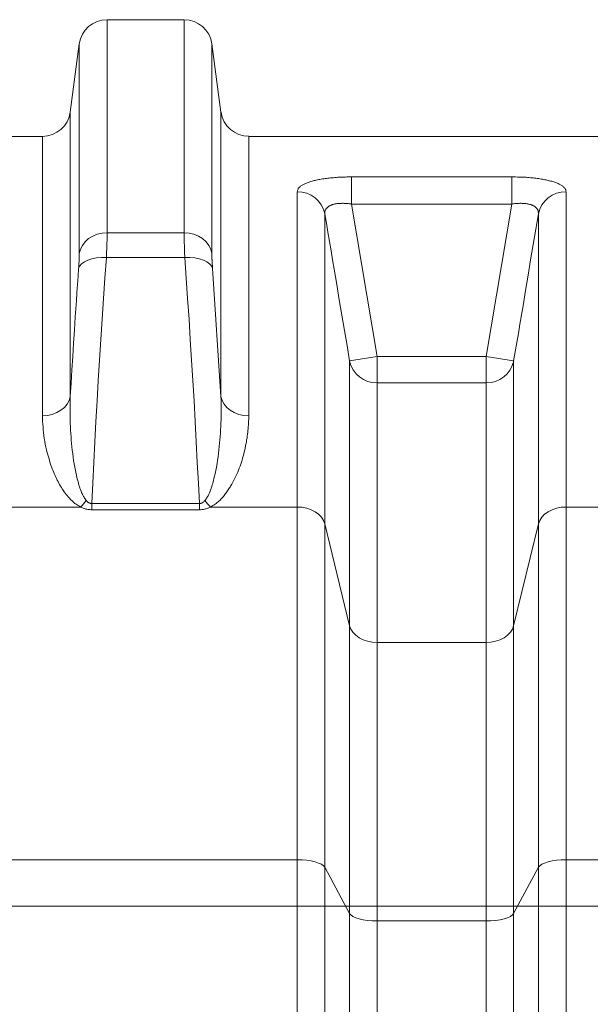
# Model space of a CAD drawing. Extents: x 193 to 943, y 26 to 526.
# Tile 177 of 207: x 382 to 388, y 114 to 125. Entities that reach past the tile are written whole.
import ezdxf
from ezdxf.lldxf.tags import DXFTag

# ---------------------------------------------------------------- set-up
doc = ezdxf.new("R2010")
doc.units = 0
doc.layers.get('0').update_dxf_attribs({"lineweight": 25})
doc.layers.add('KG4_HLS_SYA', color=7, linetype='Continuous', lineweight=25)
doc.layers.add('KG4_HLS_TEXTE', color=7, linetype='Continuous', lineweight=13)
tags = doc.linetypes.add('STRICHPUNKT2', pattern=[12.7, 6.35, -3.175, 0, -3.175]).pattern_tags.tags
tags[10:11] = [DXFTag(74, 4), DXFTag(75, 0), DXFTag(340, '0'), DXFTag(46, 0.0), DXFTag(50, 0.0), DXFTag(44, 0.0), DXFTag(45, 0.0)]
tags[8:9] = [DXFTag(74, 4), DXFTag(75, 0), DXFTag(340, '0'), DXFTag(46, 0.0), DXFTag(50, 0.0), DXFTag(44, 0.0), DXFTag(45, 0.0)]
tags[6:7] = [DXFTag(74, 4), DXFTag(75, 0), DXFTag(340, '0'), DXFTag(46, 0.0), DXFTag(50, 0.0), DXFTag(44, 0.0), DXFTag(45, 0.0)]
tags[4:5] = [DXFTag(74, 4), DXFTag(75, 0), DXFTag(340, '0'), DXFTag(46, 0.0), DXFTag(50, 0.0), DXFTag(44, 0.0), DXFTag(45, 0.0)]

# ---------------------------------------------------------------- blocks, each defined once
blk = doc.blocks.new('Kreis-A069HW2U7N', base_point=(384.248, 123.779))
at = {"color": 0, "lineweight": -2}
blk.add_ellipse((384.546, 124.079), major_axis=(-0.297, -0.04), ratio=1, start_param=0, end_param=1.438245, dxfattribs=at)
blk = doc.blocks.new('Kreis-A069HW2W7N', base_point=(382.337, 123.779))
at = {"color": 0, "lineweight": -2}
blk.add_ellipse((382.337, 124.079), major_axis=(0, -0.3), ratio=1, start_param=0, end_param=1.438245, dxfattribs=at)
blk = doc.blocks.new('Kreis-A069HW327N', base_point=(382.732, 124.769))
at = {"color": 0, "lineweight": -2}
blk.add_ellipse((383.029, 124.729), major_axis=(0, 0.3), ratio=1, start_param=0, end_param=1.438245, dxfattribs=at)
blk = doc.blocks.new('Kreis-A069HW367N', base_point=(383.854, 124.769))
at = {"color": 0, "lineweight": -2}
blk.add_ellipse((383.854, 124.729), major_axis=(0.297, 0.04), ratio=1, start_param=0, end_param=1.438245, dxfattribs=at)
blk = doc.blocks.new('Polylinie-A069I0RI7N', base_point=(385.064, 115.946))
at = {"color": 0, "lineweight": -2}
for p, q in [((385.117, 116.025), (385.064, 116.027)), ((385.167, 116.021), (385.117, 116.025)), ((385.214, 116.014), (385.167, 116.021)), ((385.257, 116.004), (385.214, 116.014)), ((385.294, 115.992), (385.257, 116.004)), ((385.324, 115.978), (385.294, 115.992)), ((385.346, 115.962), (385.324, 115.978)), ((385.36, 115.946), (385.346, 115.962))]:
    blk.add_line(p, q, dxfattribs=at)
blk = doc.blocks.new('Polylinie-A069I0RM7N', base_point=(387.647, 115.946))
at = {"color": 0, "lineweight": -2}
for p, q in [((387.661, 115.962), (387.647, 115.946)), ((387.683, 115.978), (387.661, 115.962)), ((387.713, 115.992), (387.683, 115.978)), ((387.75, 116.004), (387.713, 115.992)), ((387.793, 116.014), (387.75, 116.004)), ((387.84, 116.021), (387.793, 116.014)), ((387.891, 116.025), (387.84, 116.021)), ((387.943, 116.027), (387.891, 116.025))]:
    blk.add_line(p, q, dxfattribs=at)
blk = doc.blocks.new('Spline-A069I0VK7N', base_point=(382.746, 119.778))
at = {"color": 0, "lineweight": -2}
for p, q in [((382.746, 119.807), (382.755, 119.803)), ((382.755, 119.803), (382.764, 119.799)), ((382.764, 119.799), (382.774, 119.795)), ((382.774, 119.795), (382.783, 119.791)), ((382.783, 119.791), (382.793, 119.788)), ((382.793, 119.788), (382.803, 119.785)), ((382.803, 119.785), (382.813, 119.783)), ((382.813, 119.783), (382.824, 119.782)), ((382.824, 119.782), (382.834, 119.78)), ((382.834, 119.78), (382.844, 119.779)), ((382.844, 119.779), (382.855, 119.778)), ((382.855, 119.778), (382.866, 119.778))]:
    blk.add_line(p, q, dxfattribs=at)
blk = doc.blocks.new('Spline-A069I0VM7N', base_point=(384.017, 119.778))
at = {"color": 0, "lineweight": -2}
for p, q in [((384.017, 119.778), (384.028, 119.778)), ((384.028, 119.778), (384.039, 119.779)), ((384.039, 119.779), (384.05, 119.781)), ((384.05, 119.781), (384.061, 119.782)), ((384.061, 119.782), (384.071, 119.784)), ((384.071, 119.784), (384.082, 119.786)), ((384.082, 119.786), (384.091, 119.789)), ((384.091, 119.789), (384.101, 119.792)), ((384.101, 119.792), (384.11, 119.795)), ((384.11, 119.795), (384.119, 119.799)), ((384.119, 119.799), (384.128, 119.803)), ((384.128, 119.803), (384.137, 119.807))]:
    blk.add_line(p, q, dxfattribs=at)
blk = doc.blocks.new('Polylinie-A069I0VS7N', base_point=(387.647, 119.627))
at = {"color": 0, "lineweight": -2}
for p, q in [((387.75, 119.756), (387.713, 119.729)), ((387.793, 119.778), (387.75, 119.756)), ((387.84, 119.794), (387.793, 119.778)), ((387.891, 119.804), (387.84, 119.794)), ((387.943, 119.807), (387.891, 119.804)), ((387.661, 119.664), (387.647, 119.627)), ((387.683, 119.698), (387.661, 119.664)), ((387.713, 119.729), (387.683, 119.698))]:
    blk.add_line(p, q, dxfattribs=at)
blk = doc.blocks.new('Polylinie-A069I0VU7N', base_point=(385.064, 119.627))
at = {"color": 0, "lineweight": -2}
for p, q in [((385.117, 119.804), (385.064, 119.807)), ((385.167, 119.794), (385.117, 119.804)), ((385.214, 119.778), (385.167, 119.794)), ((385.257, 119.756), (385.214, 119.778)), ((385.294, 119.729), (385.257, 119.756)), ((385.324, 119.698), (385.294, 119.729)), ((385.346, 119.664), (385.324, 119.698)), ((385.36, 119.627), (385.346, 119.664))]:
    blk.add_line(p, q, dxfattribs=at)
blk = doc.blocks.new('Polylinie-A069I0WE7N', base_point=(387.087, 115.371))
at = {"color": 0, "lineweight": -2}
for p, q in [((387.369, 115.435), (387.347, 115.42)), ((387.382, 115.452), (387.369, 115.435)), ((387.139, 115.372), (387.087, 115.371)), ((387.189, 115.377), (387.139, 115.372)), ((387.237, 115.384), (387.189, 115.377)), ((387.28, 115.394), (387.237, 115.384)), ((387.317, 115.406), (387.28, 115.394)), ((387.347, 115.42), (387.317, 115.406))]:
    blk.add_line(p, q, dxfattribs=at)
blk = doc.blocks.new('Polylinie-A069I0WK7N', base_point=(385.625, 115.371))
at = {"color": 0, "lineweight": -2}
for p, q in [((385.639, 115.435), (385.625, 115.452)), ((385.661, 115.42), (385.639, 115.435)), ((385.691, 115.406), (385.661, 115.42)), ((385.728, 115.394), (385.691, 115.406)), ((385.771, 115.384), (385.728, 115.394)), ((385.818, 115.377), (385.771, 115.384)), ((385.868, 115.372), (385.818, 115.377)), ((385.921, 115.371), (385.868, 115.372))]:
    blk.add_line(p, q, dxfattribs=at)
blk = doc.blocks.new('Polylinie-A069I10O7N', base_point=(387.087, 118.355))
at = {"color": 0, "lineweight": -2}
for p, q in [((387.369, 118.498), (387.347, 118.464)), ((387.382, 118.535), (387.369, 118.498)), ((387.237, 118.384), (387.189, 118.368)), ((387.28, 118.406), (387.237, 118.384)), ((387.317, 118.433), (387.28, 118.406)), ((387.347, 118.464), (387.317, 118.433)), ((387.139, 118.358), (387.087, 118.355)), ((387.189, 118.368), (387.139, 118.358))]:
    blk.add_line(p, q, dxfattribs=at)
blk = doc.blocks.new('Polylinie-A069I10Q7N', base_point=(385.625, 118.355))
at = {"color": 0, "lineweight": -2}
for p, q in [((385.639, 118.498), (385.625, 118.535)), ((385.661, 118.464), (385.639, 118.498)), ((385.691, 118.433), (385.661, 118.464)), ((385.728, 118.406), (385.691, 118.433)), ((385.771, 118.384), (385.728, 118.406)), ((385.818, 118.368), (385.771, 118.384)), ((385.868, 118.358), (385.818, 118.368)), ((385.921, 118.355), (385.868, 118.358))]:
    blk.add_line(p, q, dxfattribs=at)
blk = doc.blocks.new('Spline-A069I10U7N', base_point=(384.017, 119.845))
at = {"color": 0, "lineweight": -2}
for p, q in [((384.059, 119.86), (384.054, 119.856)), ((384.063, 119.864), (384.059, 119.86)), ((384.068, 119.868), (384.063, 119.864)), ((384.072, 119.872), (384.068, 119.868)), ((384.076, 119.876), (384.072, 119.872)), ((384.02, 119.845), (384.017, 119.845)), ((384.023, 119.845), (384.02, 119.845)), ((384.025, 119.845), (384.023, 119.845)), ((384.028, 119.845), (384.025, 119.845)), ((384.031, 119.846), (384.028, 119.845)), ((384.034, 119.847), (384.031, 119.846)), ((384.036, 119.847), (384.034, 119.847)), ((384.039, 119.848), (384.036, 119.847)), ((384.042, 119.849), (384.039, 119.848)), ((384.044, 119.85), (384.042, 119.849)), ((384.047, 119.852), (384.044, 119.85)), ((384.049, 119.853), (384.047, 119.852)), ((384.054, 119.856), (384.049, 119.853))]:
    blk.add_line(p, q, dxfattribs=at)
blk = doc.blocks.new('Kreis-A069I10W7N', base_point=(384.076, 119.807))
at = {"color": 0, "lineweight": -2}
blk.add_ellipse((384.468, 120.16), major_axis=(-0.392, -0.284), ratio=1, start_param=0, end_param=0.189857, dxfattribs=at)
blk = doc.blocks.new('Spline-A069I10Y7N', base_point=(382.806, 119.845))
at = {"color": 0, "lineweight": -2}
for p, q in [((382.807, 119.875), (382.806, 119.876)), ((382.808, 119.874), (382.807, 119.875)), ((382.81, 119.872), (382.808, 119.874)), ((382.811, 119.871), (382.81, 119.872)), ((382.812, 119.87), (382.811, 119.871)), ((382.813, 119.869), (382.812, 119.87)), ((382.816, 119.866), (382.813, 119.869)), ((382.819, 119.863), (382.816, 119.866)), ((382.823, 119.86), (382.819, 119.863)), ((382.827, 119.857), (382.823, 119.86)), ((382.831, 119.855), (382.827, 119.857)), ((382.835, 119.852), (382.831, 119.855)), ((382.837, 119.851), (382.835, 119.852)), ((382.84, 119.85), (382.837, 119.851)), ((382.842, 119.849), (382.84, 119.85)), ((382.845, 119.848), (382.842, 119.849)), ((382.847, 119.847), (382.845, 119.848)), ((382.85, 119.846), (382.847, 119.847)), ((382.852, 119.846), (382.85, 119.846)), ((382.855, 119.845), (382.852, 119.846)), ((382.858, 119.845), (382.855, 119.845)), ((382.86, 119.845), (382.858, 119.845)), ((382.863, 119.845), (382.86, 119.845)), ((382.866, 119.845), (382.863, 119.845))]:
    blk.add_line(p, q, dxfattribs=at)
blk = doc.blocks.new('Kreis-A069I1107N', base_point=(382.746, 119.807))
at = {"color": 0, "lineweight": -2}
blk.add_ellipse((382.414, 120.16), major_axis=(0.331, -0.353), ratio=1, start_param=0, end_param=0.189857, dxfattribs=at)
blk = doc.blocks.new('Kreis-A069I11E7N', base_point=(387.647, 122.948))
at = {"color": 0, "lineweight": -2}
blk.add_ellipse((387.938, 122.889), major_axis=(0.005, 0.297), ratio=1, start_param=0, end_param=1.386506, dxfattribs=at)
blk = doc.blocks.new('Kreis-A069I11G7N', base_point=(385.064, 122.948))
at = {"color": 0, "lineweight": -2}
blk.add_ellipse((385.069, 122.889), major_axis=(0.291, 0.059), ratio=1, start_param=0, end_param=1.386506, dxfattribs=at)
blk = doc.blocks.new('Spline-A069I11I7N', base_point=(382.632, 119.876))
at = {"color": 0, "lineweight": -2}
for p, q in [((382.633, 120.92), (382.634, 120.956)), ((382.633, 120.884), (382.633, 120.92)), ((382.634, 120.956), (382.634, 120.991)), ((382.632, 120.848), (382.633, 120.884)), ((382.632, 120.812), (382.632, 120.848)), ((382.633, 120.776), (382.632, 120.812)), ((382.634, 120.74), (382.633, 120.776)), ((382.635, 120.704), (382.634, 120.74)), ((382.636, 120.668), (382.635, 120.704)), ((382.638, 120.631), (382.636, 120.668)), ((382.641, 120.595), (382.638, 120.631)), ((382.643, 120.559), (382.641, 120.595)), ((382.646, 120.523), (382.643, 120.559)), ((382.649, 120.487), (382.646, 120.523)), ((382.653, 120.451), (382.649, 120.487)), ((382.656, 120.415), (382.653, 120.451)), ((382.661, 120.379), (382.656, 120.415)), ((382.665, 120.342), (382.661, 120.379)), ((382.671, 120.306), (382.665, 120.342)), ((382.676, 120.27), (382.671, 120.306)), ((382.682, 120.234), (382.676, 120.27)), ((382.689, 120.198), (382.682, 120.234)), ((382.697, 120.162), (382.689, 120.198)), ((382.705, 120.126), (382.697, 120.162)), ((382.709, 120.109), (382.705, 120.126)), ((382.714, 120.092), (382.709, 120.109)), ((382.718, 120.076), (382.714, 120.092)), ((382.723, 120.059), (382.718, 120.076)), ((382.728, 120.042), (382.723, 120.059)), ((382.733, 120.025), (382.728, 120.042)), ((382.738, 120.009), (382.733, 120.025)), ((382.744, 119.993), (382.738, 120.009)), ((382.75, 119.976), (382.744, 119.993)), ((382.756, 119.96), (382.75, 119.976)), ((382.764, 119.944), (382.756, 119.96)), ((382.772, 119.928), (382.764, 119.944)), ((382.777, 119.919), (382.772, 119.928)), ((382.783, 119.911), (382.777, 119.919)), ((382.788, 119.902), (382.783, 119.911)), ((382.794, 119.893), (382.788, 119.902)), ((382.8, 119.885), (382.794, 119.893)), ((382.806, 119.876), (382.8, 119.885))]:
    blk.add_line(p, q, dxfattribs=at)
blk = doc.blocks.new('Polylinie-A069I11K7N', base_point=(382.337, 120.785))
at = {"color": 0, "lineweight": -2}
for p, q in [((382.622, 120.95), (382.601, 120.91)), ((382.634, 120.991), (382.622, 120.95)), ((382.491, 120.819), (382.442, 120.8)), ((382.535, 120.844), (382.491, 120.819)), ((382.572, 120.875), (382.535, 120.844)), ((382.601, 120.91), (382.572, 120.875)), ((382.391, 120.789), (382.337, 120.785)), ((382.442, 120.8), (382.391, 120.789))]:
    blk.add_line(p, q, dxfattribs=at)
blk = doc.blocks.new('Spline-A069I11M7N', base_point=(382.337, 119.807))
at = {"color": 0, "lineweight": -2}
for p, q in [((382.337, 120.785), (382.338, 120.755)), ((382.338, 120.755), (382.339, 120.725)), ((382.339, 120.725), (382.341, 120.695)), ((382.341, 120.695), (382.343, 120.664)), ((382.343, 120.664), (382.345, 120.634)), ((382.345, 120.634), (382.348, 120.604)), ((382.348, 120.604), (382.352, 120.573)), ((382.352, 120.573), (382.356, 120.542)), ((382.356, 120.542), (382.361, 120.511)), ((382.361, 120.511), (382.367, 120.48)), ((382.367, 120.48), (382.374, 120.449)), ((382.374, 120.449), (382.381, 120.418)), ((382.381, 120.418), (382.389, 120.386)), ((382.389, 120.386), (382.397, 120.354)), ((382.397, 120.354), (382.407, 120.322)), ((382.407, 120.322), (382.417, 120.289)), ((382.417, 120.289), (382.428, 120.257)), ((382.428, 120.257), (382.439, 120.225)), ((382.439, 120.225), (382.445, 120.209)), ((382.445, 120.209), (382.452, 120.193)), ((382.452, 120.193), (382.459, 120.177)), ((382.459, 120.177), (382.465, 120.16)), ((382.465, 120.16), (382.473, 120.144)), ((382.473, 120.144), (382.48, 120.128)), ((382.48, 120.128), (382.488, 120.112)), ((382.488, 120.112), (382.496, 120.096)), ((382.496, 120.096), (382.504, 120.08)), ((382.504, 120.08), (382.513, 120.064)), ((382.513, 120.064), (382.521, 120.047)), ((382.521, 120.047), (382.531, 120.032)), ((382.531, 120.032), (382.54, 120.016)), ((382.54, 120.016), (382.549, 120.001)), ((382.549, 120.001), (382.559, 119.986)), ((382.559, 119.986), (382.57, 119.971)), ((382.57, 119.971), (382.581, 119.956)), ((382.581, 119.956), (382.592, 119.941)), ((382.592, 119.941), (382.598, 119.933)), ((382.598, 119.933), (382.604, 119.926)), ((382.604, 119.926), (382.61, 119.919)), ((382.61, 119.919), (382.617, 119.911)), ((382.617, 119.911), (382.623, 119.904)), ((382.623, 119.904), (382.63, 119.897)), ((382.63, 119.897), (382.637, 119.889)), ((382.637, 119.889), (382.644, 119.882)), ((382.644, 119.882), (382.651, 119.875)), ((382.651, 119.875), (382.658, 119.868)), ((382.658, 119.868), (382.666, 119.861)), ((382.666, 119.861), (382.674, 119.855)), ((382.674, 119.855), (382.685, 119.846)), ((382.685, 119.846), (382.697, 119.838)), ((382.697, 119.838), (382.708, 119.83)), ((382.708, 119.83), (382.721, 119.822)), ((382.721, 119.822), (382.733, 119.815)), ((382.733, 119.815), (382.746, 119.807))]:
    blk.add_line(p, q, dxfattribs=at)
blk = doc.blocks.new('Spline-A069I11U7N', base_point=(384.137, 119.807))
at = {"color": 0, "lineweight": -2}
for p, q in [((384.542, 120.686), (384.543, 120.706)), ((384.543, 120.706), (384.544, 120.726)), ((384.544, 120.726), (384.545, 120.745)), ((384.545, 120.765), (384.546, 120.785)), ((384.545, 120.745), (384.545, 120.765)), ((384.532, 120.586), (384.535, 120.606)), ((384.535, 120.606), (384.537, 120.626)), ((384.537, 120.626), (384.539, 120.646)), ((384.539, 120.646), (384.541, 120.666)), ((384.541, 120.666), (384.542, 120.686)), ((384.516, 120.482), (384.52, 120.503)), ((384.52, 120.503), (384.523, 120.525)), ((384.523, 120.525), (384.527, 120.546)), ((384.527, 120.546), (384.53, 120.566)), ((384.53, 120.566), (384.532, 120.586)), ((384.492, 120.375), (384.497, 120.396)), ((384.497, 120.396), (384.502, 120.418)), ((384.502, 120.418), (384.507, 120.439)), ((384.507, 120.439), (384.511, 120.461)), ((384.511, 120.461), (384.516, 120.482)), ((384.46, 120.267), (384.467, 120.288)), ((384.467, 120.288), (384.474, 120.31)), ((384.474, 120.31), (384.48, 120.332)), ((384.48, 120.332), (384.486, 120.353)), ((384.486, 120.353), (384.492, 120.375)), ((384.417, 120.159), (384.427, 120.181)), ((384.427, 120.181), (384.436, 120.202)), ((384.436, 120.202), (384.444, 120.224)), ((384.444, 120.224), (384.452, 120.245)), ((384.452, 120.245), (384.46, 120.267)), ((384.364, 120.053), (384.376, 120.074)), ((384.376, 120.074), (384.387, 120.095)), ((384.387, 120.095), (384.397, 120.116)), ((384.397, 120.116), (384.408, 120.138)), ((384.408, 120.138), (384.417, 120.159)), ((384.305, 119.96), (384.312, 119.97)), ((384.312, 119.97), (384.319, 119.98)), ((384.319, 119.98), (384.326, 119.99)), ((384.326, 119.99), (384.333, 120.001)), ((384.333, 120.001), (384.339, 120.011)), ((384.339, 120.011), (384.346, 120.021)), ((384.346, 120.021), (384.352, 120.032)), ((384.352, 120.032), (384.364, 120.053)), ((384.209, 119.855), (384.219, 119.863)), ((384.219, 119.863), (384.229, 119.872)), ((384.229, 119.872), (384.239, 119.882)), ((384.239, 119.882), (384.248, 119.891)), ((384.248, 119.891), (384.257, 119.901)), ((384.257, 119.901), (384.265, 119.91)), ((384.265, 119.91), (384.274, 119.92)), ((384.274, 119.92), (384.282, 119.93)), ((384.282, 119.93), (384.29, 119.94)), ((384.29, 119.94), (384.298, 119.95)), ((384.298, 119.95), (384.305, 119.96)), ((384.137, 119.807), (384.149, 119.815)), ((384.149, 119.815), (384.162, 119.822)), ((384.162, 119.822), (384.174, 119.83)), ((384.174, 119.83), (384.186, 119.838)), ((384.186, 119.838), (384.197, 119.846)), ((384.197, 119.846), (384.209, 119.855))]:
    blk.add_line(p, q, dxfattribs=at)
blk = doc.blocks.new('Spline-A069I11W7N', base_point=(385.064, 123.186))
at = {"color": 0, "lineweight": -2}
for p, q in [((385.532, 123.342), (385.516, 123.341)), ((385.548, 123.342), (385.532, 123.342)), ((385.564, 123.343), (385.548, 123.342)), ((385.581, 123.343), (385.564, 123.343)), ((385.597, 123.344), (385.581, 123.343)), ((385.613, 123.344), (385.597, 123.344)), ((385.63, 123.344), (385.613, 123.344)), ((385.646, 123.344), (385.63, 123.344)), ((385.094, 123.239), (385.089, 123.235)), ((385.099, 123.243), (385.094, 123.239)), ((385.104, 123.247), (385.099, 123.243)), ((385.11, 123.251), (385.104, 123.247)), ((385.117, 123.255), (385.11, 123.251)), ((385.123, 123.259), (385.117, 123.255)), ((385.131, 123.263), (385.123, 123.259)), ((385.138, 123.267), (385.131, 123.263)), ((385.146, 123.271), (385.138, 123.267)), ((385.154, 123.275), (385.146, 123.271)), ((385.163, 123.278), (385.154, 123.275)), ((385.172, 123.282), (385.163, 123.278)), ((385.181, 123.285), (385.172, 123.282)), ((385.191, 123.289), (385.181, 123.285)), ((385.201, 123.292), (385.191, 123.289)), ((385.212, 123.295), (385.201, 123.292)), ((385.223, 123.298), (385.212, 123.295)), ((385.234, 123.301), (385.223, 123.298)), ((385.245, 123.304), (385.234, 123.301)), ((385.257, 123.307), (385.245, 123.304)), ((385.269, 123.31), (385.257, 123.307)), ((385.282, 123.312), (385.269, 123.31)), ((385.295, 123.315), (385.282, 123.312)), ((385.308, 123.317), (385.295, 123.315)), ((385.321, 123.32), (385.308, 123.317)), ((385.335, 123.322), (385.321, 123.32)), ((385.349, 123.324), (385.335, 123.322)), ((385.363, 123.326), (385.349, 123.324)), ((385.378, 123.328), (385.363, 123.326)), ((385.392, 123.33), (385.378, 123.328)), ((385.407, 123.332), (385.392, 123.33)), ((385.422, 123.333), (385.407, 123.332)), ((385.438, 123.335), (385.422, 123.333)), ((385.453, 123.336), (385.438, 123.335)), ((385.469, 123.338), (385.453, 123.336)), ((385.484, 123.339), (385.469, 123.338)), ((385.5, 123.34), (385.484, 123.339)), ((385.516, 123.341), (385.5, 123.34)), ((385.066, 123.192), (385.064, 123.186)), ((385.068, 123.199), (385.066, 123.192)), ((385.07, 123.206), (385.068, 123.199)), ((385.073, 123.213), (385.07, 123.206)), ((385.076, 123.219), (385.073, 123.213)), ((385.081, 123.226), (385.076, 123.219)), ((385.085, 123.23), (385.081, 123.226)), ((385.089, 123.235), (385.085, 123.23))]:
    blk.add_line(p, q, dxfattribs=at)
blk = doc.blocks.new('Spline-A069I11Y7N', base_point=(387.361, 123.186))
at = {"color": 0, "lineweight": -2}
for p, q in [((387.382, 123.344), (387.361, 123.344)), ((387.403, 123.344), (387.382, 123.344)), ((387.423, 123.343), (387.403, 123.344)), ((387.443, 123.343), (387.423, 123.343)), ((387.464, 123.342), (387.443, 123.343)), ((387.484, 123.341), (387.464, 123.342)), ((387.499, 123.34), (387.484, 123.341)), ((387.515, 123.34), (387.499, 123.34)), ((387.53, 123.338), (387.515, 123.34)), ((387.546, 123.337), (387.53, 123.338)), ((387.561, 123.336), (387.546, 123.337)), ((387.576, 123.334), (387.561, 123.336)), ((387.591, 123.333), (387.576, 123.334)), ((387.606, 123.331), (387.591, 123.333)), ((387.62, 123.329), (387.606, 123.331)), ((387.634, 123.328), (387.62, 123.329)), ((387.648, 123.326), (387.634, 123.328)), ((387.662, 123.324), (387.648, 123.326)), ((387.676, 123.321), (387.662, 123.324)), ((387.69, 123.319), (387.676, 123.321)), ((387.703, 123.317), (387.69, 123.319)), ((387.717, 123.314), (387.703, 123.317)), ((387.73, 123.312), (387.717, 123.314)), ((387.742, 123.309), (387.73, 123.312)), ((387.754, 123.306), (387.742, 123.309)), ((387.766, 123.303), (387.754, 123.306)), ((387.778, 123.3), (387.766, 123.303)), ((387.789, 123.297), (387.778, 123.3)), ((387.8, 123.294), (387.789, 123.297)), ((387.811, 123.29), (387.8, 123.294)), ((387.821, 123.287), (387.811, 123.29)), ((387.831, 123.283), (387.821, 123.287)), ((387.841, 123.279), (387.831, 123.283)), ((387.851, 123.276), (387.841, 123.279)), ((387.859, 123.272), (387.851, 123.276)), ((387.868, 123.268), (387.859, 123.272)), ((387.876, 123.264), (387.868, 123.268)), ((387.884, 123.26), (387.876, 123.264)), ((387.891, 123.255), (387.884, 123.26)), ((387.897, 123.251), (387.891, 123.255)), ((387.904, 123.247), (387.897, 123.251)), ((387.91, 123.242), (387.904, 123.247)), ((387.915, 123.238), (387.91, 123.242)), ((387.92, 123.233), (387.915, 123.238)), ((387.924, 123.229), (387.92, 123.233)), ((387.928, 123.224), (387.924, 123.229)), ((387.932, 123.219), (387.928, 123.224)), ((387.935, 123.215), (387.932, 123.219)), ((387.937, 123.21), (387.935, 123.215)), ((387.939, 123.205), (387.937, 123.21)), ((387.94, 123.2), (387.939, 123.205)), ((387.941, 123.195), (387.94, 123.2)), ((387.942, 123.191), (387.941, 123.195)), ((387.943, 123.186), (387.942, 123.191))]:
    blk.add_line(p, q, dxfattribs=at)
blk = doc.blocks.new('Polylinie-A069I1227N', base_point=(384.248, 120.785))
at = {"color": 0, "lineweight": -2}
for p, q in [((384.26, 120.95), (384.248, 120.991)), ((384.281, 120.91), (384.26, 120.95)), ((384.311, 120.875), (384.281, 120.91)), ((384.348, 120.844), (384.311, 120.875)), ((384.391, 120.819), (384.348, 120.844)), ((384.44, 120.8), (384.391, 120.819)), ((384.492, 120.789), (384.44, 120.8)), ((384.546, 120.785), (384.492, 120.789))]:
    blk.add_line(p, q, dxfattribs=at)
blk = doc.blocks.new('Spline-A069I1247N', base_point=(384.076, 119.876))
at = {"color": 0, "lineweight": -2}
for p, q in [((384.248, 120.991), (384.249, 120.956)), ((384.249, 120.956), (384.249, 120.921)), ((384.249, 120.921), (384.25, 120.885)), ((384.25, 120.885), (384.25, 120.85)), ((384.25, 120.85), (384.25, 120.814)), ((384.25, 120.814), (384.25, 120.778)), ((384.248, 120.707), (384.246, 120.671)), ((384.249, 120.743), (384.248, 120.707)), ((384.25, 120.778), (384.249, 120.743)), ((384.242, 120.599), (384.24, 120.563)), ((384.244, 120.635), (384.242, 120.599)), ((384.246, 120.671), (384.244, 120.635)), ((384.237, 120.527), (384.233, 120.491)), ((384.24, 120.563), (384.237, 120.527)), ((384.226, 120.418), (384.222, 120.382)), ((384.23, 120.454), (384.226, 120.418)), ((384.233, 120.491), (384.23, 120.454)), ((384.212, 120.308), (384.206, 120.272)), ((384.217, 120.345), (384.212, 120.308)), ((384.222, 120.382), (384.217, 120.345)), ((384.193, 120.199), (384.186, 120.162)), ((384.2, 120.235), (384.193, 120.199)), ((384.206, 120.272), (384.2, 120.235)), ((384.164, 120.076), (384.16, 120.059)), ((384.169, 120.093), (384.164, 120.076)), ((384.173, 120.109), (384.169, 120.093)), ((384.177, 120.126), (384.173, 120.109)), ((384.186, 120.162), (384.177, 120.126)), ((384.133, 119.977), (384.126, 119.96)), ((384.139, 119.993), (384.133, 119.977)), ((384.145, 120.01), (384.139, 119.993)), ((384.15, 120.026), (384.145, 120.01)), ((384.155, 120.043), (384.15, 120.026)), ((384.16, 120.059), (384.155, 120.043)), ((384.082, 119.885), (384.076, 119.876)), ((384.088, 119.893), (384.082, 119.885)), ((384.094, 119.902), (384.088, 119.893)), ((384.1, 119.911), (384.094, 119.902)), ((384.105, 119.919), (384.1, 119.911)), ((384.111, 119.928), (384.105, 119.919)), ((384.119, 119.944), (384.111, 119.928)), ((384.126, 119.96), (384.119, 119.944))]:
    blk.add_line(p, q, dxfattribs=at)
blk = doc.blocks.new('Polylinie-A069I12K7N', base_point=(383.861, 122.364))
at = {"color": 0, "lineweight": -2}
for p, q in [((383.915, 122.48), (383.861, 122.48)), ((383.967, 122.476), (383.915, 122.48)), ((384.016, 122.467), (383.967, 122.476)), ((384.06, 122.453), (384.016, 122.467)), ((384.097, 122.435), (384.06, 122.453)), ((384.126, 122.414), (384.097, 122.435)), ((384.147, 122.39), (384.126, 122.414)), ((384.158, 122.364), (384.147, 122.39))]:
    blk.add_line(p, q, dxfattribs=at)
blk = doc.blocks.new('Spline-A069I12M7N', base_point=(383.861, 119.845))
at = {"color": 0, "lineweight": -2}
for p, q in [((383.861, 122.48), (383.876, 122.26)), ((383.876, 122.26), (383.891, 122.041)), ((383.891, 122.041), (383.906, 121.821)), ((383.906, 121.821), (383.92, 121.602)), ((383.92, 121.602), (383.934, 121.382)), ((383.934, 121.382), (383.948, 121.163)), ((383.948, 121.163), (383.96, 120.943)), ((383.96, 120.943), (383.972, 120.723)), ((383.972, 120.723), (383.984, 120.504)), ((383.984, 120.504), (383.995, 120.284)), ((383.995, 120.284), (384.006, 120.064)), ((384.006, 120.064), (384.017, 119.845))]:
    blk.add_line(p, q, dxfattribs=at)
blk = doc.blocks.new('Polylinie-A069I12U7N', base_point=(382.724, 122.364))
at = {"color": 0, "lineweight": -2}
for p, q in [((382.736, 122.39), (382.756, 122.414)), ((382.756, 122.414), (382.786, 122.435)), ((382.786, 122.435), (382.823, 122.453)), ((382.823, 122.453), (382.866, 122.467)), ((382.866, 122.467), (382.915, 122.476)), ((382.915, 122.476), (382.968, 122.48)), ((382.968, 122.48), (383.022, 122.48)), ((382.724, 122.364), (382.736, 122.39))]:
    blk.add_line(p, q, dxfattribs=at)
blk = doc.blocks.new('Spline-A069I12W7N', base_point=(382.634, 120.991))
at = {"color": 0, "lineweight": -2}
for p, q in [((382.724, 122.364), (382.718, 122.277)), ((382.712, 122.191), (382.706, 122.104)), ((382.718, 122.277), (382.712, 122.191)), ((382.706, 122.104), (382.7, 122.018)), ((382.7, 122.018), (382.694, 121.932)), ((382.694, 121.932), (382.688, 121.845)), ((382.688, 121.845), (382.679, 121.703)), ((382.679, 121.703), (382.67, 121.561)), ((382.67, 121.561), (382.661, 121.418)), ((382.661, 121.418), (382.652, 121.276)), ((382.652, 121.276), (382.643, 121.134)), ((382.643, 121.134), (382.634, 120.991))]:
    blk.add_line(p, q, dxfattribs=at)
blk = doc.blocks.new('Spline-A069I12Y7N', base_point=(382.866, 119.845))
at = {"color": 0, "lineweight": -2}
for p, q in [((383.006, 122.26), (383.022, 122.48)), ((382.991, 122.041), (383.006, 122.26)), ((382.977, 121.821), (382.991, 122.041)), ((382.962, 121.602), (382.977, 121.821)), ((382.948, 121.382), (382.962, 121.602)), ((382.935, 121.163), (382.948, 121.382)), ((382.922, 120.943), (382.935, 121.163)), ((382.91, 120.723), (382.922, 120.943)), ((382.898, 120.504), (382.91, 120.723)), ((382.887, 120.284), (382.898, 120.504)), ((382.876, 120.064), (382.887, 120.284)), ((382.866, 119.845), (382.876, 120.064))]:
    blk.add_line(p, q, dxfattribs=at)
blk = doc.blocks.new('Spline-A069I1347N', base_point=(387.382, 121.372))
at = {"color": 0, "lineweight": -2}
for p, q in [((387.62, 122.784), (387.647, 122.948)), ((387.592, 122.62), (387.62, 122.784)), ((387.564, 122.456), (387.592, 122.62)), ((387.537, 122.292), (387.564, 122.456)), ((387.509, 122.128), (387.537, 122.292)), ((387.482, 121.964), (387.509, 122.128)), ((387.448, 121.766), (387.465, 121.865)), ((387.465, 121.865), (387.482, 121.964)), ((387.432, 121.668), (387.448, 121.766)), ((387.415, 121.569), (387.432, 121.668)), ((387.399, 121.471), (387.415, 121.569)), ((387.382, 121.372), (387.399, 121.471))]:
    blk.add_line(p, q, dxfattribs=at)
blk = doc.blocks.new('Spline-A069I1367N', base_point=(385.36, 121.372))
at = {"color": 0, "lineweight": -2}
for p, q in [((385.36, 122.948), (385.377, 122.849)), ((385.377, 122.849), (385.393, 122.751)), ((385.393, 122.751), (385.41, 122.652)), ((385.41, 122.652), (385.427, 122.553)), ((385.427, 122.553), (385.443, 122.455)), ((385.443, 122.455), (385.46, 122.356)), ((385.46, 122.356), (385.487, 122.192)), ((385.487, 122.192), (385.515, 122.028)), ((385.515, 122.028), (385.543, 121.864)), ((385.543, 121.864), (385.57, 121.7)), ((385.57, 121.7), (385.598, 121.536)), ((385.598, 121.536), (385.625, 121.372))]:
    blk.add_line(p, q, dxfattribs=at)
blk = doc.blocks.new('Spline-A069I13Q7N', base_point=(384.151, 122.364))
at = {"color": 0, "lineweight": -2}
for p, q in [((384.151, 122.52), (384.151, 122.524)), ((384.151, 122.517), (384.151, 122.52)), ((384.151, 122.513), (384.151, 122.517)), ((384.151, 122.51), (384.151, 122.513)), ((384.151, 122.506), (384.151, 122.51)), ((384.151, 122.503), (384.151, 122.506)), ((384.151, 122.499), (384.151, 122.503)), ((384.151, 122.495), (384.151, 122.499)), ((384.151, 122.491), (384.151, 122.495)), ((384.151, 122.487), (384.151, 122.491)), ((384.152, 122.483), (384.151, 122.487)), ((384.152, 122.479), (384.152, 122.483)), ((384.152, 122.475), (384.152, 122.479)), ((384.152, 122.471), (384.152, 122.475)), ((384.152, 122.467), (384.152, 122.471)), ((384.152, 122.462), (384.152, 122.467)), ((384.153, 122.458), (384.152, 122.462)), ((384.153, 122.453), (384.153, 122.458)), ((384.153, 122.448), (384.153, 122.453)), ((384.153, 122.444), (384.153, 122.448)), ((384.153, 122.439), (384.153, 122.444)), ((384.154, 122.434), (384.153, 122.439)), ((384.154, 122.43), (384.154, 122.434)), ((384.154, 122.425), (384.154, 122.43)), ((384.154, 122.42), (384.154, 122.425)), ((384.155, 122.415), (384.154, 122.42)), ((384.155, 122.41), (384.155, 122.415)), ((384.155, 122.405), (384.155, 122.41)), ((384.156, 122.4), (384.155, 122.405)), ((384.156, 122.395), (384.156, 122.4)), ((384.156, 122.39), (384.156, 122.395)), ((384.157, 122.385), (384.156, 122.39)), ((384.157, 122.379), (384.157, 122.385)), ((384.157, 122.374), (384.157, 122.379)), ((384.158, 122.369), (384.157, 122.374)), ((384.158, 122.364), (384.158, 122.369))]:
    blk.add_line(p, q, dxfattribs=at)
blk = doc.blocks.new('Spline-A069I13U7N', base_point=(382.724, 122.364))
at = {"color": 0, "lineweight": -2}
for p, q in [((382.731, 122.524), (382.731, 122.517)), ((382.731, 122.517), (382.731, 122.51)), ((382.731, 122.51), (382.731, 122.503)), ((382.731, 122.503), (382.731, 122.495)), ((382.727, 122.405), (382.726, 122.395)), ((382.726, 122.395), (382.726, 122.385)), ((382.728, 122.415), (382.727, 122.405)), ((382.729, 122.435), (382.728, 122.425)), ((382.728, 122.425), (382.728, 122.415)), ((382.73, 122.454), (382.729, 122.445)), ((382.729, 122.445), (382.729, 122.435)), ((382.731, 122.48), (382.73, 122.472)), ((382.73, 122.472), (382.73, 122.463)), ((382.73, 122.463), (382.73, 122.454)), ((382.731, 122.495), (382.731, 122.488)), ((382.731, 122.488), (382.731, 122.48)), ((382.725, 122.374), (382.724, 122.364)), ((382.726, 122.385), (382.725, 122.374))]:
    blk.add_line(p, q, dxfattribs=at)
blk = doc.blocks.new('Kreis-A069I13Y7N', base_point=(387.087, 121.137))
at = {"color": 0, "lineweight": -2}
blk.add_ellipse((387.093, 121.433), major_axis=(-0.006, -0.296), ratio=1, start_param=0, end_param=1.383682, dxfattribs=at)
blk = doc.blocks.new('Kreis-A069I1407N', base_point=(385.625, 121.137))
at = {"color": 0, "lineweight": -2}
blk.add_ellipse((385.915, 121.433), major_axis=(-0.29, -0.061), ratio=1, start_param=0, end_param=1.383682, dxfattribs=at)
blk = doc.blocks.new('Spline-A069I1487N', base_point=(383.022, 122.48))
at = {"color": 0, "lineweight": -2}
for p, q in [((383.028, 122.698), (383.029, 122.71)), ((383.029, 122.734), (383.029, 122.746)), ((383.029, 122.722), (383.029, 122.734)), ((383.029, 122.71), (383.029, 122.722)), ((383.026, 122.599), (383.027, 122.614)), ((383.027, 122.644), (383.028, 122.658)), ((383.027, 122.629), (383.027, 122.644)), ((383.027, 122.614), (383.027, 122.629)), ((383.028, 122.685), (383.028, 122.698)), ((383.028, 122.671), (383.028, 122.685)), ((383.028, 122.658), (383.028, 122.671)), ((383.022, 122.498), (383.023, 122.515)), ((383.022, 122.48), (383.022, 122.498)), ((383.023, 122.515), (383.024, 122.532)), ((383.024, 122.549), (383.025, 122.566)), ((383.024, 122.532), (383.024, 122.549)), ((383.025, 122.566), (383.026, 122.583)), ((383.026, 122.583), (383.026, 122.599))]:
    blk.add_line(p, q, dxfattribs=at)
blk = doc.blocks.new('Polylinie-A069I14A7N', base_point=(382.732, 122.524))
at = {"color": 0, "lineweight": -2}
for p, q in [((382.831, 122.683), (382.875, 122.71)), ((382.875, 122.71), (382.923, 122.73)), ((382.923, 122.73), (382.975, 122.742)), ((382.975, 122.742), (383.029, 122.746)), ((382.743, 122.569), (382.764, 122.611)), ((382.764, 122.611), (382.794, 122.649)), ((382.794, 122.649), (382.831, 122.683)), ((382.731, 122.524), (382.743, 122.569))]:
    blk.add_line(p, q, dxfattribs=at)
blk = doc.blocks.new('Spline-A069I14C7N', base_point=(383.854, 122.48))
at = {"color": 0, "lineweight": -2}
for p, q in [((383.854, 122.746), (383.854, 122.735)), ((383.854, 122.735), (383.854, 122.723)), ((383.854, 122.723), (383.854, 122.711)), ((383.854, 122.711), (383.854, 122.698)), ((383.854, 122.698), (383.854, 122.686)), ((383.854, 122.686), (383.854, 122.673)), ((383.854, 122.673), (383.855, 122.659)), ((383.855, 122.659), (383.855, 122.645)), ((383.855, 122.645), (383.855, 122.631)), ((383.855, 122.631), (383.856, 122.616)), ((383.856, 122.616), (383.856, 122.6)), ((383.856, 122.6), (383.857, 122.584)), ((383.857, 122.584), (383.857, 122.568)), ((383.857, 122.568), (383.858, 122.551)), ((383.858, 122.551), (383.859, 122.533)), ((383.859, 122.533), (383.859, 122.516)), ((383.859, 122.516), (383.86, 122.498)), ((383.86, 122.498), (383.861, 122.48))]:
    blk.add_line(p, q, dxfattribs=at)
blk = doc.blocks.new('Polylinie-A069I14E7N', base_point=(383.854, 122.524))
at = {"color": 0, "lineweight": -2}
for p, q in [((383.907, 122.742), (383.854, 122.746)), ((383.959, 122.73), (383.907, 122.742)), ((384.008, 122.71), (383.959, 122.73)), ((384.051, 122.683), (384.008, 122.71)), ((384.088, 122.649), (384.051, 122.683)), ((384.118, 122.611), (384.088, 122.649)), ((384.139, 122.569), (384.118, 122.611)), ((384.151, 122.524), (384.139, 122.569))]:
    blk.add_line(p, q, dxfattribs=at)
blk = doc.blocks.new('Spline-A069I16M7N', base_point=(387.361, 122.948))
at = {"color": 0, "lineweight": -2}
for p, q in [((387.372, 123.055), (387.361, 123.053)), ((387.382, 123.056), (387.372, 123.055)), ((387.393, 123.058), (387.382, 123.056)), ((387.403, 123.059), (387.393, 123.058)), ((387.414, 123.06), (387.403, 123.059)), ((387.424, 123.06), (387.414, 123.06)), ((387.432, 123.061), (387.424, 123.06)), ((387.44, 123.061), (387.432, 123.061)), ((387.448, 123.062), (387.44, 123.061)), ((387.456, 123.062), (387.448, 123.062)), ((387.464, 123.062), (387.456, 123.062)), ((387.471, 123.061), (387.464, 123.062)), ((387.479, 123.061), (387.471, 123.061)), ((387.486, 123.061), (387.479, 123.061)), ((387.493, 123.06), (387.486, 123.061)), ((387.5, 123.06), (387.493, 123.06)), ((387.507, 123.059), (387.5, 123.06)), ((387.514, 123.058), (387.507, 123.059)), ((387.522, 123.057), (387.514, 123.058)), ((387.529, 123.056), (387.522, 123.057)), ((387.535, 123.055), (387.529, 123.056)), ((387.542, 123.053), (387.535, 123.055)), ((387.549, 123.052), (387.542, 123.053)), ((387.555, 123.05), (387.549, 123.052)), ((387.561, 123.048), (387.555, 123.05)), ((387.567, 123.047), (387.561, 123.048)), ((387.572, 123.045), (387.567, 123.047)), ((387.578, 123.043), (387.572, 123.045)), ((387.583, 123.04), (387.578, 123.043)), ((387.588, 123.038), (387.583, 123.04)), ((387.593, 123.036), (387.588, 123.038)), ((387.598, 123.033), (387.593, 123.036)), ((387.603, 123.03), (387.598, 123.033)), ((387.608, 123.027), (387.603, 123.03)), ((387.612, 123.024), (387.608, 123.027)), ((387.616, 123.021), (387.612, 123.024)), ((387.62, 123.017), (387.616, 123.021)), ((387.623, 123.014), (387.62, 123.017)), ((387.627, 123.011), (387.623, 123.014)), ((387.63, 123.007), (387.627, 123.011)), ((387.632, 123.004), (387.63, 123.007)), ((387.635, 123), (387.632, 123.004)), ((387.637, 122.996), (387.635, 123)), ((387.64, 122.992), (387.637, 122.996)), ((387.642, 122.988), (387.64, 122.992)), ((387.643, 122.983), (387.642, 122.988)), ((387.645, 122.979), (387.643, 122.983)), ((387.646, 122.975), (387.645, 122.979)), ((387.646, 122.97), (387.646, 122.975)), ((387.647, 122.966), (387.646, 122.97)), ((387.647, 122.961), (387.647, 122.966)), ((387.647, 122.957), (387.647, 122.961)), ((387.647, 122.952), (387.647, 122.957)), ((387.647, 122.948), (387.647, 122.952))]:
    blk.add_line(p, q, dxfattribs=at)
blk = doc.blocks.new('Spline-A069I16Q7N', base_point=(385.36, 122.948))
at = {"color": 0, "lineweight": -2}
for p, q in [((385.399, 123.026), (385.395, 123.024)), ((385.403, 123.029), (385.399, 123.026)), ((385.408, 123.032), (385.403, 123.029)), ((385.412, 123.034), (385.408, 123.032)), ((385.417, 123.037), (385.412, 123.034)), ((385.422, 123.039), (385.417, 123.037)), ((385.427, 123.042), (385.422, 123.039)), ((385.433, 123.044), (385.427, 123.042)), ((385.438, 123.046), (385.433, 123.044)), ((385.444, 123.048), (385.438, 123.046)), ((385.449, 123.049), (385.444, 123.048)), ((385.455, 123.051), (385.449, 123.049)), ((385.461, 123.052), (385.455, 123.051)), ((385.468, 123.054), (385.461, 123.052)), ((385.475, 123.055), (385.468, 123.054)), ((385.482, 123.056), (385.475, 123.055)), ((385.489, 123.058), (385.482, 123.056)), ((385.496, 123.058), (385.489, 123.058)), ((385.503, 123.059), (385.496, 123.058)), ((385.51, 123.06), (385.503, 123.059)), ((385.517, 123.061), (385.51, 123.06)), ((385.525, 123.061), (385.517, 123.061)), ((385.532, 123.061), (385.525, 123.061)), ((385.54, 123.061), (385.532, 123.061)), ((385.547, 123.062), (385.54, 123.061)), ((385.556, 123.062), (385.547, 123.062)), ((385.564, 123.061), (385.556, 123.062)), ((385.572, 123.061), (385.564, 123.061)), ((385.58, 123.061), (385.572, 123.061)), ((385.589, 123.06), (385.58, 123.061)), ((385.597, 123.059), (385.589, 123.06)), ((385.605, 123.059), (385.597, 123.059)), ((385.613, 123.058), (385.605, 123.059)), ((385.621, 123.057), (385.613, 123.058)), ((385.63, 123.056), (385.621, 123.057)), ((385.638, 123.055), (385.63, 123.056)), ((385.646, 123.053), (385.638, 123.055)), ((385.361, 122.967), (385.36, 122.961)), ((385.36, 122.961), (385.36, 122.954)), ((385.36, 122.954), (385.36, 122.948)), ((385.362, 122.973), (385.361, 122.967)), ((385.363, 122.98), (385.362, 122.973)), ((385.365, 122.986), (385.363, 122.98)), ((385.367, 122.989), (385.365, 122.986)), ((385.368, 122.993), (385.367, 122.989)), ((385.371, 122.997), (385.368, 122.993)), ((385.373, 123.001), (385.371, 122.997)), ((385.375, 123.004), (385.373, 123.001)), ((385.378, 123.008), (385.375, 123.004)), ((385.381, 123.011), (385.378, 123.008)), ((385.384, 123.014), (385.381, 123.011)), ((385.388, 123.017), (385.384, 123.014)), ((385.391, 123.021), (385.388, 123.017)), ((385.395, 123.024), (385.391, 123.021))]:
    blk.add_line(p, q, dxfattribs=at)

msp = doc.modelspace()

# ---------------------------------------------------------------- linework, layer by layer
at = {"layer": 'KG4_HLS_SYA', "color": 7, "linetype": 'Continuous', "lineweight": 9, "ltscale": 0.13}
for p, q in [((383.029, 125.029), (383.854, 125.029)), ((382.634, 124.039), (382.731, 124.769)), ((384.151, 124.769), (384.248, 124.039)), ((378.421, 123.779), (382.337, 123.779)), ((384.546, 123.779), (388.462, 123.779))]:
    msp.add_line(p, q, dxfattribs=at)
at = {"layer": 'KG4_HLS_SYA', "color": 8, "linetype": 'Continuous', "lineweight": 9, "ltscale": 0.13, "true_color": 0x808080}
for p, q in [((383.029, 122.746), (383.029, 125.029)), ((383.854, 125.029), (383.854, 122.746)), ((382.731, 124.769), (382.731, 122.524)), ((384.151, 122.524), (384.151, 124.769)), ((382.634, 120.991), (382.634, 124.039)), ((384.248, 124.039), (384.248, 120.991)), ((382.337, 123.779), (382.337, 120.785)), ((384.546, 120.785), (384.546, 123.779)), ((387.361, 123.344), (385.646, 123.344)), ((385.646, 123.344), (385.646, 123.053)), ((387.361, 123.344), (387.361, 123.053)), ((385.064, 123.186), (385.064, 119.807)), ((387.943, 119.807), (387.943, 123.186)), ((385.921, 121.421), (385.646, 123.053)), ((385.646, 123.053), (387.361, 123.053)), ((387.361, 123.053), (387.087, 121.421)), ((385.36, 119.627), (385.36, 122.948)), ((387.647, 122.948), (387.647, 119.627)), ((383.854, 122.746), (383.029, 122.746)), ((383.022, 122.48), (383.861, 122.48)), ((384.248, 120.991), (384.158, 122.364)), ((385.921, 121.421), (385.625, 121.372)), ((385.625, 121.372), (385.625, 118.535)), ((385.921, 121.421), (385.921, 121.137)), ((387.087, 121.421), (385.921, 121.421)), ((387.382, 121.372), (387.087, 121.421)), ((387.087, 121.421), (387.087, 121.137)), ((387.382, 118.535), (387.382, 121.372)), ((385.921, 118.355), (385.921, 121.137)), ((385.921, 121.137), (387.087, 121.137)), ((387.087, 121.137), (387.087, 118.355)), ((382.746, 119.807), (381.818, 119.807)), ((382.866, 119.845), (382.866, 119.778)), ((384.017, 119.845), (382.866, 119.845)), ((382.866, 119.778), (384.017, 119.778)), ((384.017, 119.845), (384.017, 119.778)), ((385.064, 119.807), (384.137, 119.807)), ((385.064, 119.807), (385.064, 116.027)), ((388.871, 119.807), (387.943, 119.807)), ((387.943, 116.027), (387.943, 119.807)), ((385.36, 115.946), (385.36, 119.627)), ((385.625, 118.535), (385.36, 119.627)), ((387.647, 119.627), (387.382, 118.535)), ((387.647, 119.627), (387.647, 115.946)), ((385.625, 118.535), (385.625, 115.452)), ((387.382, 115.452), (387.382, 118.535)), ((385.921, 115.371), (385.921, 118.355)), ((387.087, 118.355), (385.921, 118.355)), ((387.087, 118.355), (387.087, 115.371)), ((385.064, 116.027), (381.818, 116.027)), ((385.064, 116.027), (385.064, 89.938)), ((387.943, 89.938), (387.943, 116.027)), ((389.566, 116.027), (387.943, 116.027)), ((385.36, 90.028), (385.36, 115.946)), ((385.625, 115.452), (385.36, 115.946)), ((387.647, 115.946), (387.382, 115.452)), ((387.647, 115.946), (387.647, 90.028)), ((385.625, 115.452), (385.625, 109.278)), ((387.382, 109.278), (387.382, 115.452)), ((385.921, 109.269), (385.921, 115.371)), ((385.921, 115.371), (387.087, 115.371)), ((387.087, 115.371), (387.087, 109.269))]:
    msp.add_line(p, q, dxfattribs=at)
at = {"layer": 'KG4_HLS_TEXTE', "color": 8, "linetype": 'STRICHPUNKT2', "lineweight": 9, "ltscale": 0.13, "true_color": 0x808080}
msp.add_line((283.516, 115.529), (424.379, 115.529), dxfattribs=at)

# ---------------------------------------------------------------- block references
at = {"layer": 'KG4_HLS_SYA', "color": 7, "linetype": 'Continuous', "lineweight": 9, "ltscale": 0.13}
for name, p in [('Kreis-A069HW327N', (382.732, 124.769)), ('Kreis-A069HW367N', (383.854, 124.769)), ('Kreis-A069HW2W7N', (382.337, 123.779)), ('Kreis-A069HW2U7N', (384.248, 123.779))]:
    msp.add_blockref(name, p, dxfattribs=at)
at = {"layer": 'KG4_HLS_SYA', "color": 8, "linetype": 'Continuous', "lineweight": 9, "ltscale": 0.13, "true_color": 0x808080}
for name, p in [('Spline-A069I11W7N', (385.064, 123.186)), ('Spline-A069I11Y7N', (387.361, 123.186)), ('Kreis-A069I11G7N', (385.064, 122.948)), ('Kreis-A069I11E7N', (387.647, 122.948)), ('Spline-A069I16Q7N', (385.36, 122.948)), ('Spline-A069I16M7N', (387.361, 122.948)), ('Spline-A069I1367N', (385.36, 121.372)), ('Spline-A069I1347N', (387.382, 121.372)), ('Polylinie-A069I14A7N', (382.732, 122.524)), ('Spline-A069I1487N', (383.022, 122.48)), ('Spline-A069I14C7N', (383.854, 122.48)), ('Polylinie-A069I14E7N', (383.854, 122.524)), ('Spline-A069I13U7N', (382.724, 122.364)), ('Spline-A069I13Q7N', (384.151, 122.364)), ('Polylinie-A069I12U7N', (382.724, 122.364)), ('Spline-A069I12Y7N', (382.866, 119.845)), ('Polylinie-A069I12K7N', (383.861, 122.364)), ('Spline-A069I12M7N', (383.861, 119.845)), ('Spline-A069I12W7N', (382.634, 120.991)), ('Kreis-A069I1407N', (385.625, 121.137)), ('Kreis-A069I13Y7N', (387.087, 121.137)), ('Polylinie-A069I11K7N', (382.337, 120.785)), ('Spline-A069I11I7N', (382.632, 119.876)), ('Spline-A069I1247N', (384.076, 119.876)), ('Polylinie-A069I1227N', (384.248, 120.785)), ('Spline-A069I11M7N', (382.337, 119.807)), ('Spline-A069I11U7N', (384.137, 119.807)), ('Kreis-A069I1107N', (382.746, 119.807)), ('Spline-A069I10Y7N', (382.806, 119.845)), ('Spline-A069I10U7N', (384.017, 119.845)), ('Kreis-A069I10W7N', (384.076, 119.807)), ('Spline-A069I0VK7N', (382.746, 119.778)), ('Spline-A069I0VM7N', (384.017, 119.778)), ('Polylinie-A069I0VU7N', (385.064, 119.627)), ('Polylinie-A069I0VS7N', (387.647, 119.627)), ('Polylinie-A069I10Q7N', (385.625, 118.355)), ('Polylinie-A069I10O7N', (387.087, 118.355)), ('Polylinie-A069I0RI7N', (385.064, 115.946)), ('Polylinie-A069I0RM7N', (387.647, 115.946)), ('Polylinie-A069I0WK7N', (385.625, 115.371)), ('Polylinie-A069I0WE7N', (387.087, 115.371))]:
    msp.add_blockref(name, p, dxfattribs=at)

doc.saveas('drawing.dxf')
